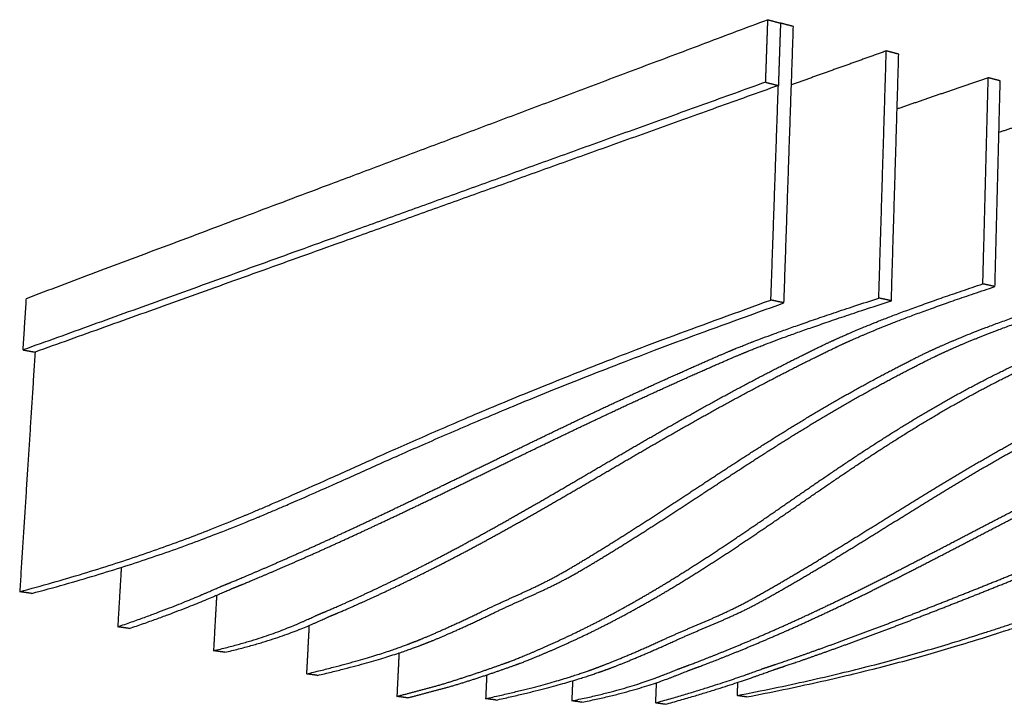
# Model space of a CAD drawing. Header units: centimetres. Extents: x 1837 to 3933, y 103 to 1041.
# Tile 22 of 34: x 3679 to 3725, y 239 to 271. Entities that reach past the tile are written whole.
import ezdxf

# ---------------------------------------------------------------- set-up
doc = ezdxf.new("R2010")
doc.units = ezdxf.units.CM
doc.layers.add('240x240$Visible$Curves$3D', color=7, linetype='Continuous', true_color=0x000000)

msp = doc.modelspace()

# ---------------------------------------------------------------- linework, layer by layer
at = {"layer": '240x240$Visible$Curves$3D'}
for points, weights, degree in [([(3678.991, 258.282), (3694.611, 264.155), (3713.755, 271.354)], [452.754921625, 411.080507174, 369.406092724], 2), ([(3713.755, 271.354), (3713.704, 269.889), (3713.652, 268.421)], [369.406092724, 368.937647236, 368.469201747], 2), ([(3713.755, 271.354), (3714.059, 271.274), (3714.363, 271.194)], [369.406092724, 369.822847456, 370.239602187], 2), ([(3714.363, 271.194), (3714.312, 269.732), (3714.262, 268.267)], [370.239602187, 369.771156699, 369.30271121], 2), ([(3714.968, 271.035), (3714.666, 271.114), (3714.363, 271.194)], [371.07311165, 370.656356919, 370.239602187], 2), ([(3714.526, 258.072), (3714.674, 262.425), (3714.822, 266.746), (3714.968, 271.035)], [366.950791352, 368.324898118, 369.699004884, 371.07311165], 3), ([(3719.325, 269.889), (3717.819, 269.35), (3716.336, 268.82), (3714.875, 268.297)], [377.18551438, 380.131123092, 383.076731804, 386.022340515], 3), ([(3718.974, 258.298), (3719.092, 262.188), (3719.209, 266.051), (3719.325, 269.889)], [373.437950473, 374.687138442, 375.936326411, 377.18551438], 3), ([(3719.909, 269.736), (3719.617, 269.813), (3719.325, 269.889)], [378.019023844, 377.602269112, 377.18551438], 2), ([(3719.563, 258.169), (3719.679, 262.05), (3719.794, 265.906), (3719.909, 269.736)], [374.271459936, 375.520647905, 376.769835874, 378.019023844], 3), ([(3713.652, 268.421), (3694.474, 261.504), (3678.835, 255.862)], [368.469201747, 410.143616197, 451.818030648], 2), ([(3713.652, 268.421), (3713.957, 268.344), (3714.262, 268.267)], [368.469201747, 368.885956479, 369.30271121], 2), ([(3724.108, 268.632), (3722.662, 268.136), (3721.237, 267.647), (3719.832, 267.166)], [384.131426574, 386.940540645, 389.749654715, 392.558768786], 3), ([(3723.855, 258.963), (3723.94, 262.204), (3724.024, 265.427), (3724.108, 268.632)], [380.945997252, 382.007807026, 383.0696168, 384.131426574], 3), ([(3724.671, 268.484), (3724.39, 268.558), (3724.108, 268.632)], [384.964936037, 384.548181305, 384.131426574], 2), ([(3724.423, 258.835), (3724.506, 262.069), (3724.588, 265.285), (3724.671, 268.484)], [381.779506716, 382.841316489, 383.903126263, 384.964936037], 3), ([(3714.262, 268.267), (3695.061, 261.38), (3679.396, 255.76)], [369.30271121, 410.977125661, 452.651540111], 2), ([(3713.913, 258.204), (3714.03, 261.577), (3714.146, 264.932), (3714.262, 268.267)], [366.117281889, 367.179095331, 368.240908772, 369.302722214], 3), ([(3728.721, 267.419), (3727.332, 266.962), (3725.961, 266.51), (3724.609, 266.065)], [391.077338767, 393.762038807, 396.446738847, 399.131438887], 3), ([(3716.841, 256.313), (3717.75, 256.724), (3719.484, 257.509), (3723.855, 258.963)], [394.630003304, 392.828448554, 389.438333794, 380.945997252], 3), ([(3717.404, 256.195), (3718.314, 256.605), (3720.049, 257.387), (3724.423, 258.835)], [395.463512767, 393.661958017, 390.271843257, 381.779506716], 3), ([(3724.423, 258.835), (3724.139, 258.899), (3723.855, 258.963)], [381.779506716, 381.362751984, 380.945997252], 2), ([(3678.676, 244.522), (3691.718, 248.032), (3693.186, 250.793), (3713.913, 258.204)], [448.341841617, 413.169157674, 410.695719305, 366.117281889], 3), ([(3678.835, 255.862), (3678.913, 257.073), (3678.991, 258.282)], [451.818030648, 452.286476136, 452.754921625], 2), ([(3712.006, 255.821), (3712.767, 256.137), (3714.312, 256.778), (3718.974, 258.298)], [387.182903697, 385.650041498, 382.578445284, 373.437950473], 3), ([(3714.526, 258.072), (3714.219, 258.138), (3713.913, 258.204)], [366.950791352, 366.534036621, 366.117281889], 2), ([(3719.563, 258.169), (3719.269, 258.234), (3718.974, 258.298)], [374.271459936, 373.854705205, 373.437950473], 2), ([(3721.557, 255.9), (3722.473, 256.312), (3724.18, 257.08), (3728.523, 258.477)], [401.589097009, 399.788627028, 396.476440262, 388.079287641], 3), ([(3722.1, 255.785), (3723.017, 256.196), (3724.724, 256.961), (3729.07, 258.352)], [402.422606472, 400.622136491, 397.309949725, 388.912797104], 3), ([(3679.242, 244.44), (3692.306, 247.936), (3693.775, 250.69), (3714.526, 258.072)], [449.175351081, 414.002667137, 411.529228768, 366.950791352], 3), ([(3712.59, 255.702), (3713.352, 256.017), (3714.898, 256.655), (3719.563, 258.169)], [388.01641316, 386.483550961, 383.411954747, 374.271459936], 3), ([(3679.396, 255.76), (3679.158, 252.038), (3678.917, 248.292), (3678.676, 244.522)], [452.65150387, 451.214949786, 449.778395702, 448.341841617], 3), ([(3678.835, 255.862), (3679.116, 255.811), (3679.396, 255.76)], [451.818030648, 452.234785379, 452.651540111], 2), ([(3712.326, 239.65), (3726.347, 242.379), (3727.824, 244.78), (3749.481, 250.579)], [503.909139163, 468.73645522, 466.263016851, 421.684579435], 3), ([(3712.774, 239.585), (3726.804, 242.304), (3728.281, 244.701), (3749.943, 250.48)], [504.742648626, 469.569964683, 467.096526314, 422.518088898], 3), ([(3683.44, 245.663), (3683.384, 244.735), (3683.329, 243.806), (3683.273, 242.875)], [455.988533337, 455.630021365, 455.271509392, 454.91299742], 3), ([(3683.273, 242.875), (3686.365, 243.94), (3687.675, 244.598), (3688.365, 244.871)], [454.91299742, 446.327350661, 442.898232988, 441.075532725], 3), ([(3683.822, 242.797), (3686.92, 243.859), (3688.232, 244.515), (3688.922, 244.787)], [455.746506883, 447.160860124, 443.731742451, 441.909042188], 3), ([(3679.242, 244.44), (3678.959, 244.481), (3678.676, 244.522)], [449.175351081, 448.758596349, 448.341841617], 2), ([(3687.912, 244.357), (3687.863, 243.491), (3687.815, 242.624), (3687.766, 241.755)], [462.68891926, 462.349789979, 462.010660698, 461.671531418], 3), ([(3687.766, 241.755), (3690.85, 242.48), (3692.158, 243.242), (3692.856, 243.523)], [461.671531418, 453.057158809, 449.742790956, 447.927515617], 3), ([(3688.299, 241.681), (3691.388, 242.403), (3692.697, 243.162), (3693.396, 243.443)], [462.505040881, 453.890668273, 450.576300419, 448.76102508], 3), ([(3697.202, 242.179), (3697.754, 242.39), (3699.046, 242.954), (3700.338, 243.584)], [454.786157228, 453.374062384, 450.136470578, 446.979145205], 3), ([(3697.726, 242.103), (3698.279, 242.313), (3699.572, 242.875), (3700.865, 243.504)], [455.619666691, 454.207571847, 450.969980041, 447.812654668], 3), ([(3692.248, 242.935), (3692.209, 242.18), (3692.169, 241.424), (3692.129, 240.668)], [469.328380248, 469.028941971, 468.729503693, 468.430065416], 3), ([(3683.822, 242.797), (3683.548, 242.836), (3683.273, 242.875)], [455.746506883, 455.329752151, 454.91299742], 2), ([(3692.129, 240.668), (3695.216, 241.401), (3696.497, 241.909), (3697.202, 242.179)], [468.430065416, 459.933786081, 456.603815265, 454.786157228], 3), ([(3692.647, 240.596), (3695.738, 241.326), (3697.02, 241.833), (3697.726, 242.103)], [469.263574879, 460.767295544, 457.437324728, 455.619666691], 3), ([(3705.698, 240.939), (3706.259, 241.14), (3707.572, 241.678), (3708.883, 242.281)], [468.677981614, 467.26588677, 464.028294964, 460.870969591], 3), ([(3706.192, 240.867), (3706.753, 241.068), (3708.067, 241.604), (3709.379, 242.205)], [469.511491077, 468.099396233, 464.861804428, 461.704479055], 3), ([(3688.299, 241.681), (3688.033, 241.718), (3687.766, 241.755)], [462.505040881, 462.088286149, 461.671531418], 2), ([(3696.468, 241.648), (3696.435, 240.97), (3696.402, 240.291), (3696.368, 239.611)], [476.006438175, 475.733825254, 475.461212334, 475.188599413], 3), ([(3698.234, 240.108), (3699.443, 240.458), (3700.714, 240.909), (3701.424, 241.16)], [470.111503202, 466.892135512, 463.599033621, 461.778864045], 3), ([(3698.739, 240.038), (3699.95, 240.386), (3701.222, 240.836), (3701.933, 241.087)], [470.945012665, 467.725644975, 464.432543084, 462.612373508], 3), ([(3692.647, 240.596), (3692.388, 240.632), (3692.129, 240.668)], [469.263574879, 468.846820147, 468.430065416], 2), ([(3700.531, 239.506), (3703.677, 240.197), (3704.981, 240.682), (3705.698, 240.939)], [482.321889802, 473.825610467, 470.495639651, 468.677981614], 3), ([(3701.019, 239.439), (3704.169, 240.127), (3705.474, 240.611), (3706.192, 240.867)], [483.155399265, 474.65911993, 471.329149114, 469.511491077], 3), ([(3704.572, 239.405), (3707.779, 240.046), (3709.128, 240.746), (3709.85, 241.001)], [489.455180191, 480.840807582, 477.526439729, 475.71116439], 3), ([(3705.046, 239.338), (3708.257, 239.977), (3709.607, 240.676), (3710.329, 240.93)], [490.288689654, 481.674317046, 478.359949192, 476.544673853], 3), ([(3708.496, 239.306), (3711.769, 240.217), (3713.146, 240.792), (3713.872, 241.027)], [496.588470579, 488.00282382, 484.573706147, 482.751005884], 3), ([(3708.958, 239.24), (3712.233, 240.149), (3713.611, 240.723), (3714.337, 240.957)], [497.421980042, 488.836333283, 485.407215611, 483.584515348], 3), ([(3700.581, 240.618), (3700.564, 240.248), (3700.548, 239.877), (3700.531, 239.506)], [482.774737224, 482.623788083, 482.472838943, 482.321889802], 3), ([(3704.611, 240.343), (3704.598, 240.03), (3704.585, 239.717), (3704.572, 239.405)], [489.8428573, 489.713631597, 489.584405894, 489.455180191], 3), ([(3708.533, 240.249), (3708.521, 239.934), (3708.509, 239.62), (3708.496, 239.306)], [496.983757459, 496.851995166, 496.720232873, 496.588470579], 3), ([(3712.348, 240.266), (3712.34, 240.061), (3712.333, 239.856), (3712.326, 239.65)], [504.171049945, 504.083746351, 503.996442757, 503.909139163], 3), ([(3696.368, 239.611), (3696.986, 239.776), (3697.607, 239.941), (3698.234, 240.108)], [475.188599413, 473.49623401, 471.803868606, 470.111503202], 3), ([(3696.872, 239.543), (3697.49, 239.707), (3698.112, 239.872), (3698.739, 240.038)], [476.022108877, 474.329743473, 472.637378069, 470.945012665], 3), ([(3696.872, 239.543), (3696.62, 239.577), (3696.368, 239.611)], [476.022108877, 475.605354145, 475.188599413], 2), ([(3701.019, 239.439), (3700.775, 239.473), (3700.531, 239.506)], [483.155399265, 482.738644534, 482.321889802], 2), ([(3705.046, 239.338), (3704.809, 239.371), (3704.572, 239.405)], [490.288689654, 489.871934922, 489.455180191], 2), ([(3708.958, 239.24), (3708.727, 239.273), (3708.496, 239.306)], [497.421980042, 497.005225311, 496.588470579], 2), ([(3712.774, 239.585), (3712.55, 239.618), (3712.326, 239.65)], [504.742648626, 504.325893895, 503.909139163], 2)]:
    msp.add_rational_spline(points, weights, degree=degree, dxfattribs=at)
for points, weights, knots in [([(3701.424, 241.16), (3701.994, 241.363), (3703.314, 241.911), (3704.629, 242.541), (3705.98, 243.188), (3707.337, 243.927), (3708.717, 244.757), (3710.128, 245.605), (3711.564, 246.549), (3713.005, 247.531), (3714.478, 248.534), (3715.968, 249.585), (3717.486, 250.6), (3719.013, 251.62), (3720.563, 252.6), (3722.153, 253.496), (3723.741, 254.391), (3725.39, 255.213), (3727.044, 255.919), (3728.73, 256.64), (3730.384, 257.223), (3732.13, 257.761)], [461.778864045, 460.326719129, 457.044594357, 453.859770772, 450.633412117, 447.483311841, 444.361115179, 441.211635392, 438.091357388, 435.019653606, 431.92326765, 428.850961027, 425.741016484, 422.658950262, 419.551802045, 416.365480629, 413.230923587, 409.983117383, 406.730628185, 403.464741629, 400.265965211, 396.914999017], [273.33391, 273.33391, 273.33391, 273.33391, 280.40892, 280.40892, 280.40892, 287.522233, 287.522233, 287.522233, 294.733083, 294.733083, 294.733083, 301.982786, 301.982786, 301.982786, 309.158518, 309.158518, 309.158518, 316.268347, 316.268347, 316.268347, 323.492528, 323.492528, 323.492528, 323.492528]), ([(3701.933, 241.087), (3702.504, 241.289), (3703.824, 241.835), (3705.141, 242.463), (3706.493, 243.109), (3707.851, 243.846), (3709.232, 244.673), (3710.644, 245.52), (3712.081, 246.462), (3713.523, 247.441), (3714.996, 248.441), (3716.488, 249.49), (3718.007, 250.502), (3719.534, 251.52), (3721.085, 252.497), (3722.676, 253.39), (3724.265, 254.282), (3725.915, 255.102), (3727.569, 255.806), (3729.256, 256.524), (3730.911, 257.105), (3732.657, 257.641)], [462.612373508, 461.160228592, 457.87810382, 454.693280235, 451.46692158, 448.316821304, 445.194624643, 442.045144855, 438.924866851, 435.853163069, 432.756777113, 429.68447049, 426.574525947, 423.492459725, 420.385311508, 417.198990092, 414.064433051, 410.816626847, 407.564137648, 404.298251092, 401.099474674, 397.74850848], [273.33391, 273.33391, 273.33391, 273.33391, 280.40892, 280.40892, 280.40892, 287.522233, 287.522233, 287.522233, 294.733083, 294.733083, 294.733083, 301.982786, 301.982786, 301.982786, 309.158518, 309.158518, 309.158518, 316.268347, 316.268347, 316.268347, 323.492528, 323.492528, 323.492528, 323.492528]), ([(3692.856, 243.523), (3693.387, 243.737), (3694.647, 244.299), (3695.911, 244.907), (3697.221, 245.537), (3698.548, 246.222), (3699.894, 246.955), (3701.272, 247.705), (3702.665, 248.503), (3704.081, 249.327), (3705.52, 250.164), (3706.98, 251.027), (3708.464, 251.879), (3709.962, 252.74), (3711.483, 253.59), (3713.032, 254.406), (3714.571, 255.217), (3716.156, 256.003), (3716.841, 256.313)], [447.927515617, 446.555903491, 443.363556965, 440.227372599, 437.025249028, 433.850693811, 430.696170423, 427.515336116, 424.363856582, 421.213608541, 418.060667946, 414.915450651, 411.756362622, 408.615282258, 405.464570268, 402.282942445, 399.17150992, 395.997502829, 394.630003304], [192.21058, 192.21058, 192.21058, 192.21058, 199.111027, 199.111027, 199.111027, 206.131225, 206.131225, 206.131225, 213.205825, 213.205825, 213.205825, 220.291514, 220.291514, 220.291514, 227.333882, 227.333882, 227.333882, 234.252175, 234.252175, 234.252175, 234.252175]), ([(3693.396, 243.443), (3693.928, 243.656), (3695.189, 244.217), (3696.455, 244.823), (3697.766, 245.451), (3699.095, 246.134), (3700.443, 246.865), (3701.821, 247.613), (3703.216, 248.408), (3704.634, 249.23), (3706.074, 250.065), (3707.535, 250.925), (3709.02, 251.775), (3710.519, 252.634), (3712.041, 253.481), (3713.592, 254.294), (3715.132, 255.102), (3716.719, 255.886), (3717.404, 256.195)], [448.76102508, 447.389412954, 444.197066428, 441.060882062, 437.858758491, 434.684203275, 431.529679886, 428.348845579, 425.197366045, 422.047118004, 418.89417741, 415.748960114, 412.589872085, 409.448791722, 406.298079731, 403.116451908, 400.005019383, 396.831012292, 395.463512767], [192.21058, 192.21058, 192.21058, 192.21058, 199.111027, 199.111027, 199.111027, 206.131225, 206.131225, 206.131225, 213.205825, 213.205825, 213.205825, 220.291514, 220.291514, 220.291514, 227.333882, 227.333882, 227.333882, 234.252175, 234.252175, 234.252175, 234.252175]), ([(3700.338, 243.584), (3701.67, 244.235), (3703.004, 244.745), (3704.369, 245.545), (3705.764, 246.364), (3707.178, 247.258), (3708.606, 248.187), (3710.062, 249.135), (3711.537, 250.122), (3713.037, 251.083), (3714.552, 252.054), (3716.088, 252.997), (3717.661, 253.877), (3719.227, 254.754), (3720.847, 255.581), (3721.557, 255.9)], [446.979145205, 443.768383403, 440.531095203, 437.401185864, 434.248270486, 431.128471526, 428.034053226, 424.925310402, 421.833780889, 418.715382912, 415.614296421, 412.49660813, 409.319827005, 406.204092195, 402.996999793, 401.589097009], [198.080564, 198.080564, 198.080564, 198.080564, 205.154003, 205.154003, 205.154003, 212.294814, 212.294814, 212.294814, 219.462558, 219.462558, 219.462558, 226.583115, 226.583115, 226.583115, 233.610324, 233.610324, 233.610324, 233.610324]), ([(3688.365, 244.871), (3688.878, 245.074), (3690.109, 245.598), (3691.347, 246.147), (3692.631, 246.715), (3693.934, 247.315), (3695.256, 247.94), (3696.61, 248.58), (3697.984, 249.246), (3699.38, 249.925), (3700.798, 250.615), (3702.238, 251.319), (3703.701, 252.023), (3705.176, 252.732), (3706.674, 253.441), (3708.197, 254.136), (3709.712, 254.828), (3711.267, 255.514), (3712.006, 255.821)], [441.075532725, 439.729427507, 436.549528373, 433.408627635, 430.201028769, 427.004482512, 423.816181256, 420.60120492, 417.394236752, 414.18910914, 410.983132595, 407.778782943, 404.568542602, 401.384106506, 398.193378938, 394.991513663, 391.857431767, 388.681678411, 387.182903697], [104.653033, 104.653033, 104.653033, 104.653033, 111.478622, 111.478622, 111.478622, 118.428831, 118.428831, 118.428831, 125.437103, 125.437103, 125.437103, 132.44724, 132.44724, 132.44724, 139.40148, 139.40148, 139.40148, 146.230755, 146.230755, 146.230755, 146.230755]), ([(3688.922, 244.787), (3689.436, 244.99), (3690.669, 245.512), (3691.909, 246.059), (3693.194, 246.625), (3694.499, 247.224), (3695.823, 247.847), (3697.178, 248.485), (3698.554, 249.148), (3699.951, 249.825), (3701.371, 250.513), (3702.812, 251.215), (3704.277, 251.917), (3705.753, 252.623), (3707.253, 253.33), (3708.778, 254.023), (3710.294, 254.712), (3711.85, 255.396), (3712.59, 255.702)], [441.909042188, 440.56293697, 437.383037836, 434.242137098, 431.034538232, 427.837991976, 424.649690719, 421.434714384, 418.227746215, 415.022618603, 411.816642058, 408.612292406, 405.402052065, 402.217615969, 399.026888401, 395.825023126, 392.69094123, 389.515187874, 388.01641316], [104.653033, 104.653033, 104.653033, 104.653033, 111.478622, 111.478622, 111.478622, 118.428831, 118.428831, 118.428831, 125.437103, 125.437103, 125.437103, 132.44724, 132.44724, 132.44724, 139.40148, 139.40148, 139.40148, 146.230755, 146.230755, 146.230755, 146.230755]), ([(3700.865, 243.504), (3702.199, 244.153), (3703.535, 244.661), (3704.901, 245.459), (3706.297, 246.276), (3707.711, 247.167), (3709.141, 248.094), (3710.598, 249.039), (3712.074, 250.023), (3713.575, 250.983), (3715.091, 251.951), (3716.628, 252.89), (3718.202, 253.769), (3719.768, 254.643), (3721.389, 255.467), (3722.1, 255.785)], [447.812654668, 444.601892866, 441.364604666, 438.234695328, 435.081779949, 431.961980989, 428.867562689, 425.758819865, 422.667290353, 419.548892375, 416.447805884, 413.330117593, 410.153336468, 407.037601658, 403.830509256, 402.422606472], [198.080564, 198.080564, 198.080564, 198.080564, 205.154003, 205.154003, 205.154003, 212.294814, 212.294814, 212.294814, 219.462558, 219.462558, 219.462558, 226.583115, 226.583115, 226.583115, 233.610324, 233.610324, 233.610324, 233.610324]), ([(3708.883, 242.281), (3710.235, 242.903), (3711.589, 243.387), (3712.971, 244.154), (3714.384, 244.937), (3715.814, 245.793), (3717.258, 246.683), (3718.729, 247.59), (3720.218, 248.535), (3721.733, 249.454), (3723.261, 250.382), (3724.812, 251.281), (3726.398, 252.12), (3727.976, 252.955), (3729.61, 253.74), (3730.326, 254.043)], [460.870969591, 457.660207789, 454.422919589, 451.293010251, 448.140094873, 445.020295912, 441.925877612, 438.817134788, 435.725605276, 432.607207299, 429.506120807, 426.388432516, 423.211651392, 420.095916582, 416.88882418, 415.480921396], [198.080564, 198.080564, 198.080564, 198.080564, 205.154003, 205.154003, 205.154003, 212.294814, 212.294814, 212.294814, 219.462558, 219.462558, 219.462558, 226.583115, 226.583115, 226.583115, 233.610324, 233.610324, 233.610324, 233.610324]), ([(3709.379, 242.205), (3710.732, 242.826), (3712.088, 243.308), (3713.471, 244.073), (3714.884, 244.854), (3716.315, 245.708), (3717.759, 246.596), (3719.231, 247.501), (3720.721, 248.443), (3722.237, 249.36), (3723.766, 250.285), (3725.317, 251.182), (3726.904, 252.018), (3728.483, 252.851), (3730.117, 253.634), (3730.834, 253.935)], [461.704479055, 458.493717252, 455.256429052, 452.126519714, 448.973604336, 445.853805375, 442.759387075, 439.650644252, 436.559114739, 433.440716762, 430.33963027, 427.221941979, 424.045160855, 420.929426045, 417.722333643, 416.314430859], [198.080564, 198.080564, 198.080564, 198.080564, 205.154003, 205.154003, 205.154003, 212.294814, 212.294814, 212.294814, 219.462558, 219.462558, 219.462558, 226.583115, 226.583115, 226.583115, 233.610324, 233.610324, 233.610324, 233.610324]), ([(3709.85, 241.001), (3710.399, 241.196), (3711.7, 241.707), (3713.003, 242.262), (3714.353, 242.836), (3715.718, 243.461), (3717.101, 244.131), (3718.514, 244.815), (3719.942, 245.543), (3721.392, 246.296), (3722.863, 247.059), (3724.355, 247.846), (3725.87, 248.622), (3727.398, 249.405), (3728.948, 250.176), (3730.527, 250.914), (3732.093, 251.646), (3733.705, 252.354), (3734.402, 252.632)], [475.71116439, 474.339552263, 471.147205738, 468.011021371, 464.808897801, 461.634342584, 458.479819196, 455.298984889, 452.147505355, 448.997257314, 445.844316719, 442.699099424, 439.540011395, 436.398931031, 433.248219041, 430.066591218, 426.955158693, 423.781151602, 422.413652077], [192.21058, 192.21058, 192.21058, 192.21058, 199.111027, 199.111027, 199.111027, 206.131225, 206.131225, 206.131225, 213.205825, 213.205825, 213.205825, 220.291514, 220.291514, 220.291514, 227.333882, 227.333882, 227.333882, 234.252175, 234.252175, 234.252175, 234.252175]), ([(3710.329, 240.93), (3710.879, 241.124), (3712.18, 241.634), (3713.485, 242.187), (3714.835, 242.759), (3716.201, 243.384), (3717.585, 244.051), (3718.999, 244.734), (3720.427, 245.46), (3721.878, 246.211), (3723.35, 246.972), (3724.843, 247.757), (3726.358, 248.53), (3727.887, 249.311), (3729.437, 250.08), (3731.017, 250.816), (3732.584, 251.546), (3734.196, 252.252), (3734.893, 252.529)], [476.544673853, 475.173061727, 471.980715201, 468.844530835, 465.642407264, 462.467852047, 459.313328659, 456.132494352, 452.981014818, 449.830766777, 446.677826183, 443.532608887, 440.373520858, 437.232440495, 434.081728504, 430.900100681, 427.788668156, 424.614661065, 423.24716154], [192.21058, 192.21058, 192.21058, 192.21058, 199.111027, 199.111027, 199.111027, 206.131225, 206.131225, 206.131225, 213.205825, 213.205825, 213.205825, 220.291514, 220.291514, 220.291514, 227.333882, 227.333882, 227.333882, 234.252175, 234.252175, 234.252175, 234.252175]), ([(3713.872, 241.027), (3714.412, 241.202), (3715.706, 241.654), (3717.005, 242.129), (3718.349, 242.62), (3719.712, 243.139), (3721.092, 243.679), (3722.504, 244.232), (3723.934, 244.806), (3725.385, 245.392), (3726.856, 245.987), (3728.349, 246.593), (3729.863, 247.197), (3731.387, 247.804), (3732.933, 248.41), (3734.504, 249.002), (3736.063, 249.591), (3737.662, 250.172), (3738.421, 250.43)], [482.751005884, 481.404900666, 478.225001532, 475.084100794, 471.876501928, 468.679955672, 465.491654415, 462.27667808, 459.069709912, 455.864582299, 452.658605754, 449.454256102, 446.244015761, 443.059579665, 439.868852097, 436.666986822, 433.532904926, 430.357151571, 428.858376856], [104.653033, 104.653033, 104.653033, 104.653033, 111.478622, 111.478622, 111.478622, 118.428831, 118.428831, 118.428831, 125.437103, 125.437103, 125.437103, 132.44724, 132.44724, 132.44724, 139.40148, 139.40148, 139.40148, 146.230755, 146.230755, 146.230755, 146.230755]), ([(3714.337, 240.957), (3714.877, 241.132), (3716.172, 241.583), (3717.472, 242.056), (3718.817, 242.545), (3720.181, 243.063), (3721.562, 243.602), (3722.974, 244.153), (3724.405, 244.726), (3725.856, 245.31), (3727.329, 245.903), (3728.821, 246.507), (3730.336, 247.109), (3731.861, 247.715), (3733.408, 248.319), (3734.979, 248.91), (3736.538, 249.496), (3738.138, 250.075), (3738.897, 250.333)], [483.584515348, 482.238410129, 479.058510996, 475.917610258, 472.710011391, 469.513465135, 466.325163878, 463.110187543, 459.903219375, 456.698091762, 453.492115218, 450.287765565, 447.077525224, 443.893089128, 440.70236156, 437.500496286, 434.366414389, 431.190661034, 429.69188632], [104.653033, 104.653033, 104.653033, 104.653033, 111.478622, 111.478622, 111.478622, 118.428831, 118.428831, 118.428831, 125.437103, 125.437103, 125.437103, 132.44724, 132.44724, 132.44724, 139.40148, 139.40148, 139.40148, 146.230755, 146.230755, 146.230755, 146.230755])]:
    msp.add_rational_spline(points, weights, degree=3, knots=knots, dxfattribs=at)

doc.saveas('drawing.dxf')
